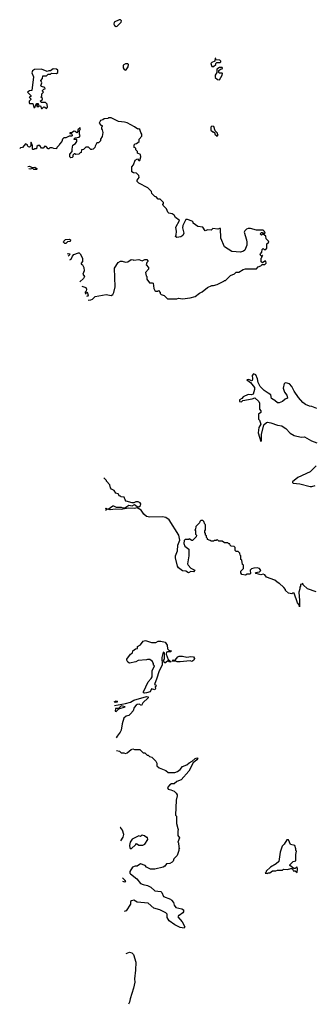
# Model space of a CAD drawing. Extents: x 2348354 to 2479840, y 460476 to 613653.
# Tile 20 of 256: x 2373037 to 2376531, y 488641 to 500378. Entities that reach past the tile are written whole.
import ezdxf

# ---------------------------------------------------------------- set-up
doc = ezdxf.new("R2010")
doc.units = 0

msp = doc.modelspace()

# ---------------------------------------------------------------- linework, layer by layer
at = {"layer": '0CON05XD'}
for points in [[(2374185, 500296), (2374195, 500300), (2374245, 500350), (2374247, 500365), (2374238, 500375), (2374222, 500378), (2374163, 500347), (2374159, 500325), (2374165, 500307), (2374185, 500296)], [(2375325, 499820), (2375345, 499822), (2375370, 499845), (2375370, 499855), (2375382, 499868), (2375422, 499868), (2375430, 499875), (2375430, 499885), (2375417, 499897), (2375375, 499900), (2375370, 499915), (2375362, 499918), (2375358, 499882), (2375325, 499868), (2375313, 499855), (2375325, 499820)], [(2373355, 499320), (2373368, 499335), (2373365, 499370), (2373345, 499390), (2373295, 499392), (2373280, 499405), (2373295, 499420), (2373310, 499425), (2373308, 499438), (2373290, 499455), (2373300, 499465), (2373302, 499495), (2373320, 499515), (2373310, 499525), (2373310, 499535), (2373325, 499550), (2373340, 499555), (2373335, 499570), (2373295, 499580), (2373288, 499588), (2373302, 499625), (2373290, 499655), (2373310, 499675), (2373312, 499708), (2373355, 499710), (2373375, 499730), (2373405, 499730), (2373415, 499740), (2373475, 499738), (2373492, 499748), (2373490, 499775), (2373475, 499790), (2373435, 499792), (2373405, 499770), (2373385, 499770), (2373365, 499760), (2373295, 499788), (2373214, 499786), (2373191, 499769), (2373180, 499745), (2373200, 499695), (2373180, 499535), (2373155, 499530), (2373130, 499515), (2373170, 499475), (2373168, 499462), (2373150, 499455), (2373170, 499435), (2373170, 499425), (2373150, 499405), (2373150, 499385), (2373155, 499380), (2373195, 499380), (2373205, 499330), (2373218, 499332), (2373230, 499365), (2373242, 499378), (2373255, 499380), (2373260, 499365), (2373242, 499358), (2373242, 499342), (2373255, 499340), (2373265, 499350), (2373285, 499350), (2373295, 499320), (2373305, 499320), (2373325, 499338), (2373337, 499337), (2373355, 499320)], [(2374295, 499778), (2374305, 499780), (2374328, 499815), (2374330, 499845), (2374325, 499850), (2374295, 499850), (2374270, 499835), (2374270, 499805), (2374282, 499785), (2374295, 499778)], [(2375415, 499660), (2375448, 499715), (2375450, 499735), (2375445, 499740), (2375415, 499740), (2375408, 499748), (2375408, 499772), (2375425, 499790), (2375448, 499792), (2375450, 499805), (2375445, 499810), (2375415, 499810), (2375382, 499788), (2375382, 499748), (2375362, 499715), (2375365, 499690), (2375390, 499665), (2375415, 499660)], [(2373851, 497035), (2373885, 497040), (2373902, 497048), (2373935, 497078), (2374064, 497104), (2374125, 497092), (2374147, 497103), (2374159, 497125), (2374174, 497195), (2374164, 497415), (2374208, 497485), (2374235, 497500), (2374255, 497501), (2374295, 497488), (2374325, 497490), (2374365, 497518), (2374387, 497517), (2374395, 497510), (2374455, 497518), (2374495, 497502), (2374525, 497520), (2374548, 497518), (2374560, 497505), (2374560, 497495), (2374550, 497485), (2374542, 497455), (2374570, 497425), (2374568, 497405), (2374532, 497365), (2374540, 497325), (2374550, 497315), (2374550, 497285), (2374583, 497243), (2374615, 497242), (2374626, 497236), (2374632, 497175), (2374645, 497148), (2374655, 497140), (2374675, 497140), (2374688, 497148), (2374710, 497125), (2374710, 497115), (2374722, 497102), (2374755, 497090), (2374795, 497050), (2374905, 497050), (2374925, 497058), (2374975, 497052), (2375065, 497062), (2375125, 497080), (2375175, 497120), (2375210, 497135), (2375270, 497185), (2375325, 497208), (2375345, 497208), (2375387, 497223), (2375465, 497260), (2375475, 497270), (2375485, 497270), (2375545, 497330), (2375595, 497350), (2375615, 497370), (2375645, 497370), (2375698, 497402), (2375725, 497410), (2375802, 497408), (2375855, 497410), (2375875, 497430), (2375907, 497443), (2375922, 497458), (2375955, 497460), (2375970, 497475), (2375965, 497500), (2375955, 497500), (2375925, 497480), (2375912, 497492), (2375910, 497535), (2375920, 497545), (2375920, 497560), (2375930, 497565), (2375925, 497570), (2375915, 497560), (2375900, 497575), (2375902, 497588), (2375920, 497605), (2375922, 497638), (2375935, 497650), (2375945, 497640), (2375965, 497640), (2375980, 497655), (2375980, 497705), (2376000, 497725), (2375998, 497738), (2375970, 497765), (2375968, 497798), (2375935, 497820), (2375925, 497820), (2375915, 497810), (2375900, 497825), (2375915, 497840), (2375925, 497840), (2375935, 497830), (2375958, 497832), (2375950, 497855), (2375935, 497870), (2375855, 497870), (2375785, 497888), (2375755, 497888), (2375735, 497880), (2375715, 497860), (2375710, 497845), (2375738, 497755), (2375742, 497725), (2375739, 497691), (2375715, 497630), (2375702, 497618), (2375665, 497608), (2375560, 497615), (2375475, 497672), (2375431, 497775), (2375428, 497888), (2375415, 497890), (2375395, 497880), (2375335, 497888), (2375315, 497870), (2375275, 497872), (2375243, 497863), (2375216, 497906), (2375155, 497913), (2375102, 497952), (2375100, 497965), (2375090, 497975), (2375035, 497998), (2375014, 497996), (2374980, 497925), (2374973, 497895), (2374989, 497835), (2374980, 497805), (2374955, 497789), (2374905, 497783), (2374893, 497793), (2374897, 497813), (2374904, 497855), (2374894, 497906), (2374937, 497983), (2374935, 497990), (2374891, 498021), (2374875, 498048), (2374852, 498062), (2374813, 498073), (2374800, 498085), (2374783, 498123), (2374743, 498163), (2374740, 498175), (2374750, 498185), (2374748, 498198), (2374708, 498238), (2374685, 498240), (2374660, 498265), (2374645, 498270), (2374610, 498305), (2374605, 498330), (2374563, 498373), (2374455, 498430), (2374435, 498450), (2374433, 498467), (2374460, 498495), (2374455, 498520), (2374425, 498550), (2374393, 498553), (2374370, 498565), (2374370, 498625), (2374392, 498648), (2374410, 498705), (2374438, 498718), (2374455, 498700), (2374465, 498700), (2374480, 498745), (2374475, 498770), (2374440, 498785), (2374437, 498807), (2374420, 498825), (2374418, 498848), (2374400, 498855), (2374400, 498885), (2374412, 498898), (2374428, 498902), (2374460, 498925), (2374460, 498955), (2374492, 498988), (2374492, 499012), (2374478, 499035), (2374468, 499068), (2374455, 499078), (2374443, 499073), (2374405, 499100), (2374315, 499148), (2374283, 499157), (2374213, 499163), (2374125, 499210), (2374095, 499210), (2374085, 499200), (2374043, 499197), (2374027, 499183), (2374000, 499175), (2373982, 499145), (2374002, 499122), (2374020, 499115), (2374020, 499105), (2374010, 499095), (2374010, 499075), (2374020, 499065), (2374028, 499035), (2374020, 498985), (2374000, 498955), (2373998, 498932), (2373975, 498910), (2373955, 498910), (2373935, 498870), (2373930, 498855), (2373910, 498835), (2373895, 498830), (2373882, 498832), (2373855, 498860), (2373825, 498858), (2373795, 498830), (2373772, 498828), (2373770, 498795), (2373755, 498790), (2373740, 498775), (2373705, 498770), (2373695, 498780), (2373685, 498780), (2373670, 498765), (2373670, 498745), (2373660, 498735), (2373645, 498730), (2373632, 498742), (2373632, 498775), (2373662, 498808), (2373660, 498835), (2373668, 498882), (2373699, 498901), (2373716, 498924), (2373715, 498950), (2373685, 498950), (2373683, 498957), (2373695, 498970), (2373745, 498978), (2373758, 498995), (2373750, 499015), (2373750, 499055), (2373760, 499075), (2373755, 499090), (2373730, 499065), (2373730, 499045), (2373715, 499030), (2373697, 499047), (2373685, 499048), (2373655, 499030), (2373632, 499028), (2373635, 499020), (2373658, 499018), (2373660, 498995), (2373655, 498990), (2373625, 498990), (2373585, 498970), (2373562, 498968), (2373548, 498952), (2373540, 498925), (2373510, 498895), (2373508, 498882), (2373480, 498855), (2373475, 498840), (2373443, 498843), (2373425, 498852), (2373395, 498850), (2373385, 498840), (2373375, 498840), (2373350, 498865), (2373335, 498870), (2373315, 498848), (2373298, 498848), (2373275, 498878), (2373255, 498880), (2373240, 498865), (2373235, 498840), (2373215, 498840), (2373205, 498830), (2373195, 498830), (2373190, 498835), (2373190, 498875), (2373175, 498920), (2373170, 498915), (2373170, 498875), (2373155, 498860), (2373142, 498862), (2373130, 498875), (2373130, 498885), (2373105, 498900), (2373070, 498855), (2373045, 498850), (2373037, 498842)], [(2375385, 498990), (2375400, 499005), (2375390, 499015), (2375390, 499025), (2375362, 499052), (2375346, 499106), (2375323, 499107), (2375310, 499095), (2375313, 499063), (2375335, 499040), (2375345, 499040), (2375358, 499028), (2375360, 499015), (2375385, 498990)], [(2373134, 498626), (2373155, 498630), (2373185, 498616), (2373215, 498622), (2373239, 498605), (2373240, 498595), (2373235, 498594), (2373205, 498594), (2373194, 498604), (2373163, 498597), (2373147, 498599)], [(2373585, 497710), (2373575, 497710), (2373560, 497725), (2373562, 497738), (2373582, 497758), (2373625, 497760), (2373640, 497755), (2373638, 497732), (2373605, 497730), (2373585, 497710)], [(2373604, 497584), (2373615, 497590), (2373632, 497585), (2373625, 497568), (2373615, 497559)], [(2373635, 497515), (2373650, 497525), (2373665, 497560), (2373681, 497579), (2373735, 497597), (2373745, 497597), (2373755, 497588), (2373783, 497535), (2373784, 497496), (2373768, 497475), (2373768, 497465), (2373785, 497454), (2373802, 497425), (2373804, 497385), (2373788, 497345), (2373808, 497315), (2373798, 497292), (2373752, 497255)], [(2373776, 497203), (2373825, 497187), (2373833, 497165), (2373828, 497142), (2373810, 497126)], [(2373819, 497106), (2373835, 497130), (2373845, 497118), (2373850, 497095), (2373845, 497084), (2373832, 497078)], [(2376575, 495742), (2376515, 495767), (2376485, 495770), (2376439, 495789), (2376408, 495815), (2376353, 495875), (2376305, 495948), (2376277, 496005), (2376247, 496037), (2376205, 496048), (2376185, 496040), (2376174, 495985), (2376187, 495937), (2376215, 495902), (2376224, 495866), (2376196, 495854), (2376165, 495827), (2376125, 495810), (2376105, 495810), (2376075, 495840), (2376035, 495862), (2376026, 495906), (2375995, 495927), (2375946, 495956), (2375900, 496005), (2375874, 496055), (2375868, 496095), (2375846, 496146), (2375820, 496155), (2375804, 496136), (2375809, 496095), (2375803, 496077), (2375795, 496072), (2375765, 496090), (2375740, 496085), (2375782, 496052), (2375831, 495995), (2375831, 495969), (2375814, 495916), (2375795, 495907), (2375755, 495909), (2375696, 495884), (2375679, 495861), (2375653, 495845), (2375652, 495825), (2375675, 495823), (2375693, 495837), (2375802, 495858), (2375835, 495872), (2375882, 495825), (2375892, 495805), (2375890, 495735), (2375908, 495715), (2375908, 495695), (2375880, 495675), (2375880, 495615), (2375890, 495605), (2375907, 495555), (2375883, 495517), (2375876, 495455), (2375905, 495350), (2375915, 495360), (2375913, 495435), (2375941, 495549), (2375975, 495576), (2375985, 495580), (2376025, 495572), (2376105, 495543), (2376155, 495537), (2376185, 495517)], [(2376185, 495517), (2376205, 495503), (2376255, 495450), (2376305, 495423), (2376385, 495403), (2376425, 495404), (2376509, 495359), (2376574, 495334)], [(2376565, 495058), (2376495, 494990), (2376349, 494921), (2376285, 494870), (2376283, 494863), (2376290, 494855), (2376370, 494845), (2376493, 494813), (2376515, 494812), (2376555, 494824)], [(2376567, 493557), (2376463, 493593), (2376412, 493642), (2376405, 493660), (2376395, 493650), (2376380, 493645), (2376380, 493625), (2376370, 493615), (2376370, 493595), (2376357, 493555), (2376368, 493455), (2376365, 493380), (2376362, 493402), (2376345, 493428), (2376305, 493540), (2376285, 493540), (2376275, 493532), (2376235, 493540), (2376202, 493572), (2376200, 493585), (2376179, 493609), (2376125, 493660), (2376115, 493660), (2376075, 493698), (2375973, 493733), (2375955, 493760), (2375935, 493768), (2375905, 493760), (2375850, 493775), (2375842, 493788), (2375892, 493798), (2375907, 493813), (2375890, 493835), (2375865, 493842), (2375825, 493840), (2375795, 493830), (2375780, 493815), (2375782, 493775), (2375775, 493768), (2375745, 493768), (2375725, 493758), (2375680, 493765), (2375668, 493785), (2375670, 493805), (2375700, 493835), (2375700, 493875), (2375690, 493885), (2375680, 493935), (2375670, 493945), (2375670, 493985), (2375660, 493995), (2375658, 494018), (2375638, 494038), (2375615, 494040), (2375602, 494052), (2375600, 494085), (2375588, 494098), (2375552, 494102), (2375540, 494115), (2375538, 494128), (2375525, 494130), (2375515, 494140), (2375475, 494140), (2375445, 494160), (2375405, 494160), (2375385, 494180), (2375375, 494170), (2375355, 494170), (2375345, 494160), (2375315, 494160), (2375305, 494170), (2375272, 494182), (2375270, 494195), (2375260, 494205), (2375260, 494225), (2375250, 494235), (2375250, 494255), (2375240, 494265), (2375240, 494285), (2375250, 494295), (2375250, 494355), (2375240, 494365), (2375230, 494395), (2375215, 494410), (2375192, 494408), (2375180, 494395), (2375178, 494382), (2375133, 494337), (2375130, 494305), (2375120, 494295), (2375130, 494285), (2375130, 494245), (2375140, 494235), (2375138, 494212), (2375095, 494170), (2375085, 494170), (2375055, 494190), (2375045, 494180), (2375008, 494182), (2374995, 494170), (2374991, 494135), (2375002, 494102), (2375050, 494065), (2375050, 493985), (2375033, 493893), (2375040, 493875), (2375075, 493840), (2375122, 493815), (2375105, 493798), (2375075, 493800), (2375045, 493783), (2375013, 493803), (2374975, 493810), (2374928, 493845), (2374914, 493864), (2374890, 493965), (2374890, 493985), (2374913, 494047), (2374920, 494115), (2374942, 494175), (2374932, 494235), (2374817, 494415), (2374775, 494442), (2374735, 494450), (2374585, 494447), (2374545, 494457), (2374513, 494485), (2374483, 494533), (2374435, 494558), (2374405, 494551), (2374326, 494554), (2374245, 494540), (2374175, 494542), (2374112, 494535), (2374088, 494545), (2374145, 494582), (2374155, 494582), (2374186, 494566), (2374245, 494566), (2374265, 494559), (2374289, 494561), (2374335, 494592), (2374375, 494584), (2374405, 494599), (2374435, 494576), (2374455, 494572), (2374473, 494585), (2374480, 494605), (2374470, 494620), (2374445, 494632), (2374420, 494630), (2374395, 494617), (2374375, 494617), (2374305, 494640), (2374293, 494653), (2374280, 494685), (2374245, 494690), (2374235, 494700), (2374225, 494700), (2374210, 494725), (2374180, 494735), (2374160, 494765), (2374131, 494781), (2374118, 494798), (2374110, 494835), (2374070, 494875), (2374070, 494885), (2374040, 494915)], [(2374057, 494550), (2374064, 494554), (2374080, 494545), (2374058, 494529)], [(2374521, 492351), (2374510, 492355), (2374510, 492365), (2374564, 492486), (2374603, 492525), (2374614, 492545), (2374612, 492615), (2374640, 492675), (2374630, 492685), (2374630, 492705), (2374620, 492715), (2374618, 492728), (2374585, 492752), (2374557, 492753), (2374545, 492748), (2374445, 492740), (2374417, 492723), (2374345, 492708), (2374325, 492720), (2374312, 492745), (2374312, 492755), (2374357, 492813), (2374378, 492832), (2374384, 492856), (2374415, 492880), (2374438, 492882), (2374440, 492905), (2374473, 492927), (2374505, 492968), (2374535, 492978), (2374605, 492952), (2374655, 492952), (2374685, 492970), (2374715, 492970), (2374767, 492957), (2374792, 492922), (2374795, 492880), (2374813, 492863), (2374838, 492855), (2374835, 492843), (2374797, 492843), (2374785, 492838), (2374778, 492815), (2374802, 492752), (2374840, 492725), (2374815, 492723), (2374805, 492732), (2374795, 492732), (2374765, 492708), (2374750, 492735), (2374762, 492765), (2374760, 492825), (2374743, 492837), (2374730, 492775), (2374731, 492689), (2374692, 492605), (2374670, 492530), (2374640, 492455), (2374658, 492448), (2374660, 492435), (2374650, 492425), (2374652, 492405), (2374645, 492390), (2374605, 492400), (2374591, 492365), (2374545, 492354), (2374521, 492351)], [(2374945, 492724), (2374910, 492725), (2374895, 492732), (2374855, 492730), (2374850, 492735), (2374865, 492748), (2374888, 492742), (2374917, 492783), (2374935, 492791), (2374975, 492791), (2375025, 492779), (2375075, 492788), (2375105, 492782), (2375119, 492765), (2375108, 492742), (2375085, 492729), (2375065, 492734), (2374945, 492724)], [(2374163, 492247), (2374185, 492259), (2374198, 492255), (2374195, 492243), (2374168, 492242), (2374164, 492236)], [(2374165, 492202), (2374295, 492226), (2374356, 492244), (2374394, 492266), (2374545, 492311), (2374565, 492308), (2374566, 492294), (2374504, 492236), (2374485, 492202), (2374459, 492219), (2374435, 492216), (2374422, 492208), (2374400, 492180), (2374389, 492141), (2374357, 492105), (2374335, 492082), (2374305, 492076), (2374278, 492052), (2374256, 491985), (2374245, 491910), (2374233, 491885), (2374195, 491838), (2374183, 491816)], [(2374185, 492133), (2374218, 492162), (2374290, 492185), (2374243, 492197), (2374213, 492167), (2374175, 492169), (2374174, 492135), (2374185, 492133)], [(2374190, 491668), (2374225, 491660), (2374245, 491640), (2374275, 491640), (2374295, 491632), (2374315, 491640), (2374365, 491680), (2374383, 491687), (2374405, 491680), (2374465, 491680), (2374505, 491640), (2374527, 491637), (2374555, 491610), (2374565, 491610), (2374580, 491595), (2374610, 491585), (2374655, 491540), (2374670, 491515), (2374670, 491485), (2374695, 491460), (2374775, 491428), (2374805, 491403), (2374884, 491404), (2374915, 491416), (2374945, 491439), (2374975, 491476), (2375025, 491496), (2375055, 491521), (2375090, 491540), (2375125, 491571), (2375145, 491578), (2375158, 491575), (2375146, 491555), (2375101, 491519), (2375051, 491419), (2374960, 491315), (2374905, 491298), (2374875, 491270), (2374845, 491268), (2374825, 491258), (2374794, 491226), (2374804, 491204), (2374837, 491197), (2374875, 491180), (2374899, 491159), (2374909, 491139), (2374912, 491125), (2374898, 491075), (2374890, 490895), (2374902, 490882), (2374902, 490795), (2374918, 490735), (2374922, 490725), (2374918, 490705), (2374920, 490655), (2374938, 490625), (2374920, 490575), (2374927, 490567), (2374930, 490515), (2374938, 490505), (2374930, 490495), (2374930, 490475), (2374910, 490415), (2374870, 490375), (2374862, 490348), (2374850, 490335), (2374825, 490321), (2374784, 490316), (2374765, 490288), (2374745, 490274), (2374645, 490252), (2374593, 490253), (2374547, 490277), (2374530, 490295), (2374475, 490316), (2374435, 490287), (2374412, 490288), (2374378, 490275), (2374348, 490225), (2374349, 490205), (2374356, 490195), (2374432, 490135), (2374475, 490082), (2374505, 490068), (2374556, 490056), (2374596, 490036), (2374645, 489993), (2374716, 489986), (2374728, 489975), (2374747, 489927), (2374830, 489895), (2374843, 489883), (2374868, 489855), (2374874, 489824), (2374894, 489794), (2374965, 489780), (2374985, 489768), (2374987, 489745), (2374979, 489731), (2374935, 489700), (2374925, 489700), (2374920, 489685), (2374972, 489625), (2375002, 489565), (2375000, 489555), (2374995, 489550), (2374945, 489558), (2374885, 489588), (2374817, 489637), (2374793, 489675), (2374792, 489715), (2374775, 489732), (2374705, 489768), (2374635, 489788), (2374565, 489846), (2374435, 489859), (2374395, 489882), (2374367, 489875), (2374356, 489865), (2374354, 489835), (2374303, 489757), (2374279, 489747)], [(2374240, 490590), (2374268, 490635), (2374278, 490665), (2374262, 490715), (2374235, 490750), (2374233, 490749)], [(2374365, 490493), (2374420, 490545), (2374425, 490558), (2374455, 490538), (2374503, 490537), (2374525, 490548), (2374560, 490605), (2374558, 490628), (2374545, 490630), (2374521, 490651), (2374495, 490658), (2374475, 490642), (2374455, 490650), (2374375, 490610), (2374351, 490575), (2374342, 490535), (2374348, 490505), (2374365, 490493)], [(2375985, 490200), (2375995, 490210), (2376015, 490210), (2376045, 490230), (2376085, 490230), (2376105, 490240), (2376165, 490240), (2376175, 490250), (2376225, 490248), (2376265, 490260), (2376275, 490260), (2376288, 490248), (2376292, 490232), (2376315, 490230), (2376338, 490212), (2376342, 490255), (2376335, 490280), (2376315, 490260), (2376298, 490258), (2376252, 490295), (2376250, 490305), (2376290, 490345), (2376325, 490350), (2376322, 490425), (2376330, 490465), (2376323, 490473), (2376322, 490495), (2376310, 490535), (2376260, 490545), (2376235, 490600), (2376215, 490600), (2376185, 490550), (2376160, 490525), (2376137, 490453), (2376120, 490345), (2376090, 490315), (2376020, 490275), (2375972, 490228), (2375970, 490215), (2375960, 490205), (2375985, 490200)], [(2374262, 490107), (2374285, 490100), (2374298, 490105), (2374292, 490115), (2374260, 490149)], [(2374302, 489245), (2374305, 489248), (2374345, 489262), (2374370, 489255), (2374392, 489235), (2374417, 489145), (2374416, 489046), (2374404, 488945), (2374407, 488905), (2374393, 488835), (2374350, 488705), (2374342, 488665), (2374330, 488641)]]:
    msp.add_lwpolyline(points, dxfattribs=at)

doc.saveas('drawing.dxf')
